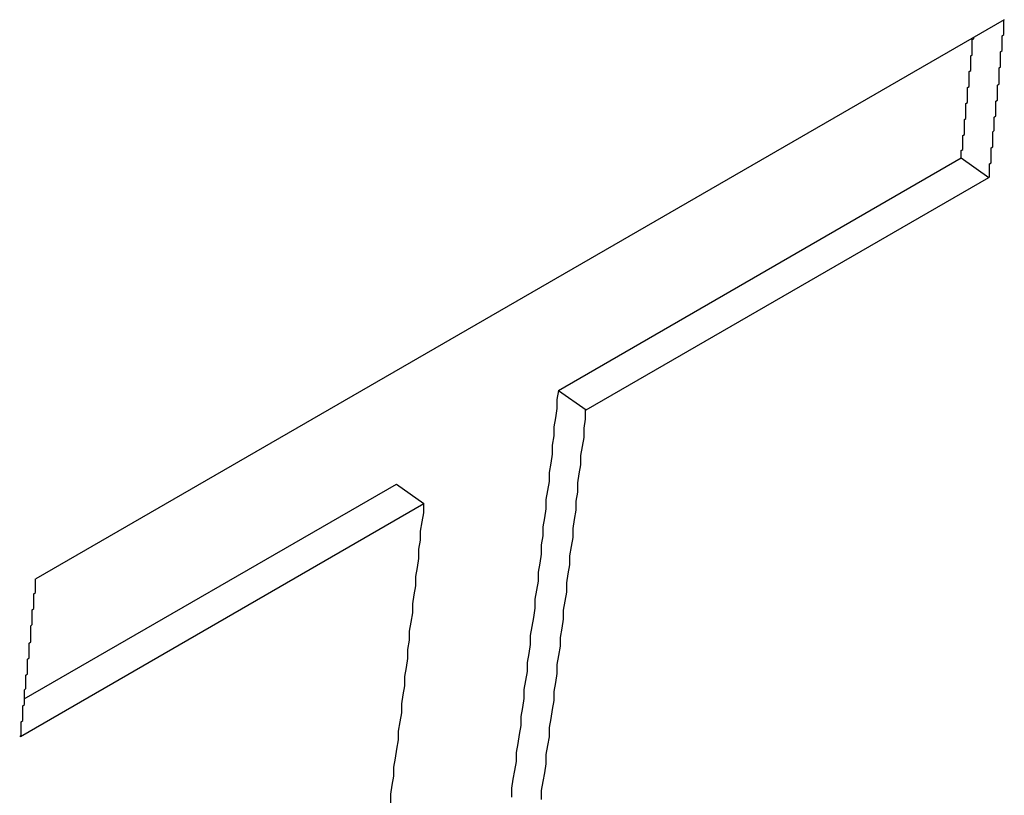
# Paper-space layout 'Layout1' of a CAD drawing. Extents: x -201 to 291, y 10 to 347.
# Tile 40 of 90: x 242.311 to 243.364, y 106.673 to 107.502. Entities that reach past the tile are written whole.
import ezdxf

# ---------------------------------------------------------------- set-up
doc = ezdxf.new("R2010")
doc.units = 0
doc.layers.add('DEFAULT', color=7, linetype='CONTINUOUS')
doc.layers.add('FTP-20T-40T', color=7, linetype='CONTINUOUS')

# ---------------------------------------------------------------- blocks, each defined once
blk = doc.blocks.new('SE6')
at = {"layer": 'FTP-20T-40T', "color": 7, "linetype": 'CONTINUOUS'}
for p, q in [((264.56438, 64.60326), (263.94831, 64.24757)), ((264.28081, 64.36747), (264.53698, 64.51538)), ((264.53698, 64.51538), (264.55455, 64.50296)), ((264.29837, 64.35505), (264.55455, 64.50296)), ((264.28081, 64.36747), (264.29837, 64.35505)), ((263.94092, 64.17124), (264.17761, 64.30789)), ((264.17761, 64.30789), (264.19518, 64.29547)), ((263.93848, 64.14727), (264.19518, 64.29547))]:
    blk.add_line(p, q, dxfattribs=at)
for points in [[(264.555, 64.503, 0), (264.555, 64.5037, 0), (264.555, 64.5045, 0), (264.555, 64.5053, 0), (264.555, 64.5061, 0), (264.555, 64.5069, 0), (264.555, 64.5076, 0), (264.555, 64.5084, 0), (264.555, 64.5092, 0), (264.555, 64.51, 0), (264.555, 64.5108, 0), (264.555, 64.5115, 0), (264.556, 64.5123, 0), (264.556, 64.5131, 0), (264.556, 64.5139, 0), (264.556, 64.5147, 0), (264.556, 64.5155, 0), (264.556, 64.5162, 0), (264.556, 64.517, 0), (264.556, 64.5178, 0), (264.556, 64.5186, 0), (264.556, 64.5194, 0), (264.556, 64.5201, 0), (264.556, 64.5209, 0), (264.556, 64.5217, 0), (264.557, 64.5225, 0), (264.557, 64.5233, 0), (264.557, 64.5241, 0), (264.557, 64.5248, 0), (264.557, 64.5256, 0), (264.557, 64.5264, 0), (264.557, 64.5272, 0), (264.557, 64.528, 0), (264.557, 64.5288, 0), (264.557, 64.5295, 0), (264.557, 64.5303, 0), (264.557, 64.5311, 0), (264.557, 64.5319, 0), (264.558, 64.5327, 0), (264.558, 64.5334, 0), (264.558, 64.5342, 0), (264.558, 64.535, 0), (264.558, 64.5358, 0), (264.558, 64.5366, 0), (264.558, 64.5374, 0), (264.558, 64.5381, 0), (264.558, 64.5389, 0), (264.558, 64.5397, 0), (264.558, 64.5405, 0), (264.558, 64.5413, 0), (264.559, 64.5421, 0), (264.559, 64.5428, 0), (264.559, 64.5436, 0), (264.559, 64.5444, 0), (264.559, 64.5452, 0), (264.559, 64.546, 0), (264.559, 64.5468, 0), (264.559, 64.5475, 0), (264.559, 64.5483, 0), (264.559, 64.5491, 0), (264.559, 64.5499, 0), (264.559, 64.5507, 0), (264.559, 64.5515, 0), (264.56, 64.5522, 0), (264.56, 64.553, 0), (264.56, 64.5538, 0), (264.56, 64.5546, 0), (264.56, 64.5554, 0), (264.56, 64.5562, 0), (264.56, 64.5569, 0), (264.56, 64.5577, 0), (264.56, 64.5585, 0), (264.56, 64.5593, 0), (264.56, 64.5601, 0), (264.56, 64.5609, 0), (264.56, 64.5616, 0), (264.561, 64.5624, 0), (264.561, 64.5632, 0), (264.561, 64.564, 0), (264.561, 64.5648, 0), (264.561, 64.5656, 0), (264.561, 64.5664, 0), (264.561, 64.5671, 0), (264.561, 64.5679, 0), (264.561, 64.5687, 0), (264.561, 64.5695, 0), (264.561, 64.5703, 0), (264.561, 64.5711, 0), (264.561, 64.5718, 0), (264.561, 64.5726, 0), (264.562, 64.5734, 0), (264.562, 64.5742, 0), (264.562, 64.575, 0), (264.562, 64.5758, 0), (264.562, 64.5766, 0), (264.562, 64.5773, 0), (264.562, 64.5781, 0), (264.562, 64.5789, 0), (264.562, 64.5797, 0), (264.562, 64.5805, 0), (264.562, 64.5813, 0), (264.562, 64.582, 0), (264.562, 64.5828, 0), (264.563, 64.5836, 0), (264.563, 64.5844, 0), (264.563, 64.5852, 0), (264.563, 64.586, 0), (264.563, 64.5868, 0), (264.563, 64.5875, 0), (264.563, 64.5883, 0), (264.563, 64.5891, 0), (264.563, 64.5899, 0), (264.563, 64.5907, 0), (264.563, 64.5915, 0), (264.563, 64.5923, 0), (264.563, 64.593, 0), (264.564, 64.5938, 0), (264.564, 64.5946, 0), (264.564, 64.5954, 0), (264.564, 64.5962, 0), (264.564, 64.597, 0), (264.564, 64.5978, 0), (264.564, 64.5985, 0), (264.564, 64.5993, 0), (264.564, 64.6001, 0), (264.564, 64.6009, 0), (264.564, 64.6017, 0), (264.564, 64.6025, 0), (264.564, 64.6033, 0)], [(264.537, 64.5154, 0), (264.537, 64.516, 0), (264.537, 64.5166, 0), (264.537, 64.5172, 0), (264.537, 64.5178, 0), (264.537, 64.5184, 0), (264.537, 64.519, 0), (264.537, 64.5195, 0), (264.537, 64.5201, 0), (264.538, 64.5207, 0), (264.538, 64.5213, 0), (264.538, 64.5219, 0), (264.538, 64.5225, 0), (264.538, 64.5231, 0), (264.538, 64.5237, 0), (264.538, 64.5243, 0), (264.538, 64.5249, 0), (264.538, 64.5255, 0), (264.538, 64.5261, 0), (264.538, 64.5267, 0), (264.538, 64.5273, 0), (264.538, 64.5279, 0), (264.538, 64.5285, 0), (264.538, 64.5291, 0), (264.538, 64.5297, 0), (264.539, 64.5303, 0), (264.539, 64.5309, 0), (264.539, 64.5315, 0), (264.539, 64.5321, 0), (264.539, 64.5327, 0), (264.539, 64.5333, 0), (264.539, 64.5339, 0), (264.539, 64.5345, 0), (264.539, 64.535, 0), (264.539, 64.5356, 0), (264.539, 64.5362, 0), (264.539, 64.5368, 0), (264.539, 64.5374, 0), (264.539, 64.538, 0), (264.539, 64.5386, 0), (264.539, 64.5392, 0), (264.539, 64.5398, 0), (264.54, 64.5404, 0), (264.54, 64.541, 0), (264.54, 64.5416, 0), (264.54, 64.5422, 0), (264.54, 64.5428, 0), (264.54, 64.5434, 0), (264.54, 64.544, 0), (264.54, 64.5446, 0), (264.54, 64.5452, 0), (264.54, 64.5458, 0), (264.54, 64.5464, 0), (264.54, 64.547, 0), (264.54, 64.5476, 0), (264.54, 64.5482, 0), (264.54, 64.5488, 0), (264.54, 64.5494, 0), (264.54, 64.55, 0), (264.541, 64.5506, 0), (264.541, 64.5512, 0), (264.541, 64.5518, 0), (264.541, 64.5524, 0), (264.541, 64.553, 0), (264.541, 64.5535, 0), (264.541, 64.5541, 0), (264.541, 64.5547, 0), (264.541, 64.5553, 0), (264.541, 64.5559, 0), (264.541, 64.5565, 0), (264.541, 64.5571, 0), (264.541, 64.5577, 0), (264.541, 64.5583, 0), (264.541, 64.5589, 0), (264.541, 64.5595, 0), (264.541, 64.5601, 0), (264.542, 64.5607, 0), (264.542, 64.5613, 0), (264.542, 64.5619, 0), (264.542, 64.5625, 0), (264.542, 64.5631, 0), (264.542, 64.5637, 0), (264.542, 64.5643, 0), (264.542, 64.5649, 0), (264.542, 64.5655, 0), (264.542, 64.5661, 0), (264.542, 64.5667, 0), (264.542, 64.5673, 0), (264.542, 64.5679, 0), (264.542, 64.5685, 0), (264.542, 64.5691, 0), (264.542, 64.5697, 0), (264.542, 64.5703, 0), (264.543, 64.5709, 0), (264.543, 64.5715, 0), (264.543, 64.5721, 0), (264.543, 64.5727, 0), (264.543, 64.5733, 0), (264.543, 64.5739, 0), (264.543, 64.5745, 0), (264.543, 64.5751, 0), (264.543, 64.5757, 0), (264.543, 64.5763, 0), (264.543, 64.5769, 0), (264.543, 64.5775, 0), (264.543, 64.5781, 0), (264.543, 64.5787, 0), (264.543, 64.5793, 0), (264.543, 64.5798, 0), (264.543, 64.5804, 0), (264.544, 64.581, 0), (264.544, 64.5816, 0), (264.544, 64.5822, 0), (264.544, 64.5828, 0), (264.544, 64.5834, 0), (264.544, 64.584, 0), (264.544, 64.5846, 0), (264.544, 64.5852, 0), (264.544, 64.5858, 0), (264.544, 64.5864, 0), (264.544, 64.587, 0), (264.544, 64.5876, 0), (264.544, 64.5882, 0), (264.544, 64.5888, 0), (264.544, 64.5894, 0), (264.544, 64.59, 0), (264.544, 64.5906, 0), (264.545, 64.5912, 0), (264.545, 64.5918, 0)], [(264.251, 64.1087, 0), (264.251, 64.1144, 0), (264.252, 64.1201, 0), (264.253, 64.1258, 0), (264.254, 64.1315, 0), (264.254, 64.1372, 0), (264.255, 64.1429, 0), (264.256, 64.1486, 0), (264.257, 64.1543, 0), (264.257, 64.1601, 0), (264.258, 64.1658, 0), (264.259, 64.1715, 0), (264.259, 64.1772, 0), (264.26, 64.183, 0), (264.261, 64.1887, 0), (264.261, 64.1944, 0), (264.262, 64.2002, 0), (264.263, 64.2059, 0), (264.263, 64.2116, 0), (264.264, 64.2174, 0), (264.265, 64.2231, 0), (264.266, 64.2289, 0), (264.266, 64.2346, 0), (264.267, 64.2404, 0), (264.268, 64.2461, 0), (264.268, 64.2519, 0), (264.269, 64.2576, 0), (264.27, 64.2634, 0), (264.27, 64.2692, 0), (264.271, 64.2749, 0), (264.271, 64.2807, 0), (264.272, 64.2865, 0), (264.273, 64.2922, 0), (264.273, 64.298, 0), (264.274, 64.3038, 0), (264.275, 64.3096, 0), (264.275, 64.3153, 0), (264.276, 64.3211, 0), (264.277, 64.3269, 0), (264.277, 64.3327, 0), (264.278, 64.3385, 0), (264.278, 64.3443, 0), (264.279, 64.3501, 0), (264.28, 64.3559, 0), (264.28, 64.3617, 0), (264.281, 64.3675, 0)], [(264.27, 64.1072, 0), (264.27, 64.1129, 0), (264.271, 64.1186, 0), (264.272, 64.1243, 0), (264.273, 64.13, 0), (264.273, 64.1358, 0), (264.274, 64.1415, 0), (264.275, 64.1472, 0), (264.275, 64.153, 0), (264.276, 64.1587, 0), (264.277, 64.1644, 0), (264.278, 64.1702, 0), (264.278, 64.1759, 0), (264.279, 64.1817, 0), (264.28, 64.1874, 0), (264.28, 64.1932, 0), (264.281, 64.1989, 0), (264.282, 64.2047, 0), (264.282, 64.2104, 0), (264.283, 64.2162, 0), (264.284, 64.2219, 0), (264.284, 64.2277, 0), (264.285, 64.2335, 0), (264.286, 64.2392, 0), (264.286, 64.245, 0), (264.287, 64.2508, 0), (264.288, 64.2565, 0), (264.288, 64.2623, 0), (264.289, 64.2681, 0), (264.29, 64.2739, 0), (264.29, 64.2797, 0), (264.291, 64.2854, 0), (264.292, 64.2912, 0), (264.292, 64.297, 0), (264.293, 64.3028, 0), (264.293, 64.3086, 0), (264.294, 64.3144, 0), (264.295, 64.3202, 0), (264.295, 64.326, 0), (264.296, 64.3318, 0), (264.297, 64.3376, 0), (264.297, 64.3434, 0), (264.298, 64.3492, 0), (264.298, 64.3551, 0)], [(264.174, 64.1049, 0), (264.174, 64.1106, 0), (264.175, 64.1163, 0), (264.176, 64.1221, 0), (264.176, 64.1278, 0), (264.177, 64.1336, 0), (264.178, 64.1393, 0), (264.179, 64.1451, 0), (264.179, 64.1508, 0), (264.18, 64.1566, 0), (264.181, 64.1624, 0), (264.181, 64.1681, 0), (264.182, 64.1739, 0), (264.183, 64.1796, 0), (264.183, 64.1854, 0), (264.184, 64.1912, 0), (264.185, 64.197, 0), (264.185, 64.2027, 0), (264.186, 64.2085, 0), (264.186, 64.2143, 0), (264.187, 64.2201, 0), (264.188, 64.2259, 0), (264.188, 64.2317, 0), (264.189, 64.2374, 0), (264.19, 64.2432, 0), (264.19, 64.249, 0), (264.191, 64.2548, 0), (264.192, 64.2606, 0), (264.192, 64.2664, 0), (264.193, 64.2722, 0), (264.193, 64.278, 0), (264.194, 64.2838, 0), (264.195, 64.2897, 0), (264.195, 64.2955, 0)], [(263.938, 64.1473, 0), (263.939, 64.1481, 0), (263.939, 64.1488, 0), (263.939, 64.1496, 0), (263.939, 64.1504, 0), (263.939, 64.1512, 0), (263.939, 64.152, 0), (263.939, 64.1527, 0), (263.939, 64.1535, 0), (263.939, 64.1543, 0), (263.939, 64.1551, 0), (263.939, 64.1559, 0), (263.939, 64.1566, 0), (263.94, 64.1574, 0), (263.94, 64.1582, 0), (263.94, 64.159, 0), (263.94, 64.1598, 0), (263.94, 64.1606, 0), (263.94, 64.1613, 0), (263.94, 64.1621, 0), (263.94, 64.1629, 0), (263.94, 64.1637, 0), (263.94, 64.1645, 0), (263.94, 64.1652, 0), (263.94, 64.166, 0), (263.94, 64.1668, 0), (263.941, 64.1676, 0), (263.941, 64.1684, 0), (263.941, 64.1692, 0), (263.941, 64.1699, 0), (263.941, 64.1707, 0), (263.941, 64.1715, 0), (263.941, 64.1723, 0), (263.941, 64.1731, 0), (263.941, 64.1738, 0), (263.941, 64.1746, 0), (263.941, 64.1754, 0), (263.941, 64.1762, 0), (263.941, 64.177, 0), (263.942, 64.1778, 0), (263.942, 64.1785, 0), (263.942, 64.1793, 0), (263.942, 64.1801, 0), (263.942, 64.1809, 0), (263.942, 64.1817, 0), (263.942, 64.1825, 0), (263.942, 64.1832, 0), (263.942, 64.184, 0), (263.942, 64.1848, 0), (263.942, 64.1856, 0), (263.942, 64.1864, 0), (263.943, 64.1872, 0), (263.943, 64.1879, 0), (263.943, 64.1887, 0), (263.943, 64.1895, 0), (263.943, 64.1903, 0), (263.943, 64.1911, 0), (263.943, 64.1919, 0), (263.943, 64.1926, 0), (263.943, 64.1934, 0), (263.943, 64.1942, 0), (263.943, 64.195, 0), (263.943, 64.1958, 0), (263.943, 64.1966, 0), (263.944, 64.1973, 0), (263.944, 64.1981, 0), (263.944, 64.1989, 0), (263.944, 64.1997, 0), (263.944, 64.2005, 0), (263.944, 64.2013, 0), (263.944, 64.202, 0), (263.944, 64.2028, 0), (263.944, 64.2036, 0), (263.944, 64.2044, 0), (263.944, 64.2052, 0), (263.944, 64.206, 0), (263.944, 64.2067, 0), (263.945, 64.2075, 0), (263.945, 64.2083, 0), (263.945, 64.2091, 0), (263.945, 64.2099, 0), (263.945, 64.2107, 0), (263.945, 64.2114, 0), (263.945, 64.2122, 0), (263.945, 64.213, 0), (263.945, 64.2138, 0), (263.945, 64.2146, 0), (263.945, 64.2154, 0), (263.945, 64.2162, 0), (263.945, 64.2169, 0), (263.945, 64.2177, 0), (263.946, 64.2185, 0), (263.946, 64.2193, 0), (263.946, 64.2201, 0), (263.946, 64.2209, 0), (263.946, 64.2216, 0), (263.946, 64.2224, 0), (263.946, 64.2232, 0), (263.946, 64.224, 0), (263.946, 64.2248, 0), (263.946, 64.2256, 0), (263.946, 64.2264, 0), (263.946, 64.2271, 0), (263.946, 64.2279, 0), (263.947, 64.2287, 0), (263.947, 64.2295, 0), (263.947, 64.2303, 0), (263.947, 64.2311, 0), (263.947, 64.2319, 0), (263.947, 64.2326, 0), (263.947, 64.2334, 0), (263.947, 64.2342, 0), (263.947, 64.235, 0), (263.947, 64.2358, 0), (263.947, 64.2366, 0), (263.947, 64.2374, 0), (263.947, 64.2381, 0), (263.948, 64.2389, 0), (263.948, 64.2397, 0), (263.948, 64.2405, 0), (263.948, 64.2413, 0), (263.948, 64.2421, 0), (263.948, 64.2429, 0), (263.948, 64.2436, 0), (263.948, 64.2444, 0), (263.948, 64.2452, 0), (263.948, 64.246, 0), (263.948, 64.2468, 0), (263.948, 64.2476, 0)]]:
    blk.add_polyline3d(points, dxfattribs=at)

psp = doc.layouts.get("Layout1")

# ---------------------------------------------------------------- block references
at = {"layer": 'DEFAULT', "xscale": 1.681103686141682, "yscale": 1.681103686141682, "zscale": 1.681103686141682}
psp.add_blockref('SE6', (-201.3962, -1.1027), dxfattribs=at)

doc.saveas('drawing.dxf')
